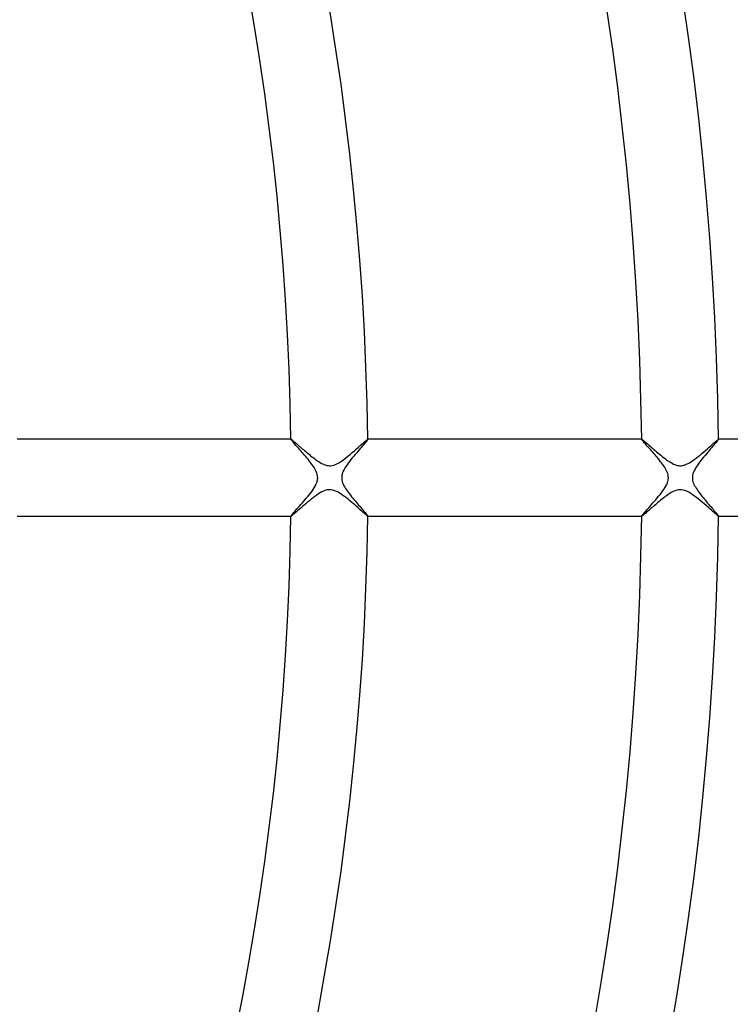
# Model space of a CAD drawing. Header units: millimetres. Extents: x -232 to 232, y -232 to 232.
# Tile 38 of 66: x 130 to 167, y -27 to 24. Entities that reach past the tile are written whole.
import ezdxf

# ---------------------------------------------------------------- set-up
doc = ezdxf.new("R2010")
doc.units = ezdxf.units.MM
doc.layers.add('HIDDEN', color=7, linetype='Continuous')
doc.layers.add('THICK', color=7, linetype='Continuous')

msp = doc.modelspace()

# ---------------------------------------------------------------- linework, layer by layer
at = {"layer": 'HIDDEN'}
for p, q in [((143.989, 2), (143.986, 2)), ((143.986, 1.998), (143.986, 1.999)), ((143.986, 1.999), (143.987, 1.999)), ((143.986, 1.997), (143.986, 1.998)), ((143.987, 1.999), (143.987, 2)), ((143.987, 2), (143.988, 2)), ((143.988, 2), (143.989, 2)), ((143.989, 2), (143.995, 1.998)), ((143.995, 1.998), (144.006, 1.992)), ((144.006, 1.992), (144.021, 1.981)), ((144.021, 1.981), (144.04, 1.967)), ((144.04, 1.967), (144.063, 1.949)), ((144.063, 1.949), (144.09, 1.928)), ((144.09, 1.928), (144.12, 1.903)), ((144.12, 1.903), (144.153, 1.875)), ((144.153, 1.875), (144.19, 1.844)), ((144.19, 1.844), (144.229, 1.81)), ((144.229, 1.81), (144.272, 1.773)), ((144.272, 1.773), (144.317, 1.734)), ((144.317, 1.734), (144.364, 1.693)), ((144.364, 1.693), (144.414, 1.65)), ((144.414, 1.65), (144.465, 1.605)), ((144.465, 1.605), (144.519, 1.559)), ((144.519, 1.559), (144.575, 1.51)), ((147.392, 1.495), (147.495, 1.586)), ((147.495, 1.586), (147.592, 1.672)), ((147.592, 1.672), (147.681, 1.751)), ((147.681, 1.751), (147.761, 1.821)), ((147.761, 1.821), (147.831, 1.882)), ((147.831, 1.882), (147.89, 1.932)), ((147.89, 1.932), (147.936, 1.969)), ((147.936, 1.969), (147.967, 1.992)), ((147.967, 1.992), (147.984, 2)), ((147.986, 2), (147.984, 2)), ((147.984, 2), (147.985, 2)), ((147.985, 2), (147.985, 2)), ((147.985, 2), (147.986, 1.999)), ((147.986, 1.999), (147.986, 1.999)), ((147.986, 1.999), (147.986, 1.998)), ((147.986, 1.998), (147.987, 1.997)), ((162.238, 1.999), (162.239, 2)), ((162.24, 2), (162.238, 2)), ((162.238, 1.998), (162.238, 1.999)), ((162.238, 1.999), (162.238, 1.999)), ((162.238, 1.997), (162.238, 1.998)), ((162.239, 2), (162.239, 2)), ((162.239, 2), (162.24, 2)), ((162.24, 2), (162.248, 1.997)), ((162.248, 1.997), (162.262, 1.989)), ((162.262, 1.989), (162.281, 1.975)), ((162.281, 1.975), (162.306, 1.957)), ((162.306, 1.957), (162.335, 1.933)), ((162.335, 1.933), (162.37, 1.904)), ((162.37, 1.904), (162.41, 1.87)), ((162.41, 1.87), (162.454, 1.832)), ((162.454, 1.832), (162.503, 1.791)), ((162.503, 1.791), (162.555, 1.745)), ((162.555, 1.745), (162.612, 1.696)), ((162.612, 1.696), (162.672, 1.644)), ((162.672, 1.644), (162.735, 1.589)), ((162.735, 1.589), (162.801, 1.532)), ((165.656, 1.506), (165.745, 1.584)), ((165.745, 1.584), (165.829, 1.659)), ((165.829, 1.659), (165.909, 1.73)), ((165.909, 1.73), (165.982, 1.794)), ((165.982, 1.794), (166.048, 1.852)), ((166.048, 1.852), (166.106, 1.902)), ((166.106, 1.902), (166.155, 1.943)), ((166.155, 1.943), (166.194, 1.974)), ((166.194, 1.974), (166.221, 1.993)), ((166.221, 1.993), (166.235, 2)), ((166.238, 2), (166.235, 2)), ((166.235, 2), (166.236, 2)), ((166.236, 2), (166.237, 2)), ((166.237, 2), (166.237, 1.999)), ((166.237, 1.999), (166.238, 1.999)), ((166.238, 1.999), (166.238, 1.998)), ((166.238, 1.998), (166.238, 1.997)), ((144.575, 1.51), (144.632, 1.461)), ((144.632, 1.461), (144.691, 1.41)), ((144.691, 1.41), (144.751, 1.359)), ((144.751, 1.359), (144.813, 1.306)), ((144.813, 1.306), (144.877, 1.253)), ((144.877, 1.253), (144.941, 1.2)), ((144.941, 1.2), (145.007, 1.147)), ((145.007, 1.147), (145.072, 1.095)), ((145.072, 1.095), (145.137, 1.044)), ((145.137, 1.044), (145.202, 0.994)), ((146.728, 0.947), (146.84, 1.031)), ((146.84, 1.031), (146.952, 1.12)), ((146.952, 1.12), (147.064, 1.213)), ((147.064, 1.213), (147.176, 1.307)), ((147.176, 1.307), (147.286, 1.402)), ((147.286, 1.402), (147.392, 1.495)), ((162.801, 1.532), (162.869, 1.473)), ((162.869, 1.473), (162.939, 1.413)), ((162.939, 1.413), (163.01, 1.352)), ((163.01, 1.352), (163.082, 1.291)), ((163.082, 1.291), (163.156, 1.23)), ((163.156, 1.23), (163.23, 1.169)), ((163.23, 1.169), (163.304, 1.109)), ((163.304, 1.109), (163.379, 1.051)), ((163.379, 1.051), (163.453, 0.994)), ((165.073, 1.019), (165.173, 1.097)), ((165.173, 1.097), (165.273, 1.178)), ((165.273, 1.178), (165.371, 1.26)), ((165.371, 1.26), (165.469, 1.343)), ((165.469, 1.343), (165.564, 1.425)), ((165.564, 1.425), (165.656, 1.506)), ((145.202, 0.994), (145.266, 0.947)), ((145.266, 0.947), (145.33, 0.901)), ((145.33, 0.901), (145.393, 0.858)), ((145.393, 0.858), (145.455, 0.818)), ((145.455, 0.818), (145.515, 0.782)), ((145.515, 0.782), (145.576, 0.748)), ((145.576, 0.748), (145.639, 0.716)), ((145.639, 0.716), (145.705, 0.687)), ((145.705, 0.687), (145.773, 0.662)), ((145.773, 0.662), (145.844, 0.642)), ((145.844, 0.642), (145.916, 0.63)), ((145.916, 0.63), (145.987, 0.625)), ((145.987, 0.625), (146.059, 0.627)), ((146.059, 0.627), (146.131, 0.638)), ((146.131, 0.638), (146.21, 0.658)), ((146.21, 0.658), (146.3, 0.69)), ((146.3, 0.69), (146.402, 0.738)), ((146.402, 0.738), (146.509, 0.799)), ((146.509, 0.799), (146.618, 0.869)), ((146.618, 0.869), (146.728, 0.947)), ((163.453, 0.994), (163.528, 0.939)), ((163.528, 0.939), (163.602, 0.886)), ((163.602, 0.886), (163.676, 0.837)), ((163.676, 0.837), (163.75, 0.791)), ((163.75, 0.791), (163.823, 0.749)), ((163.823, 0.749), (163.895, 0.713)), ((163.895, 0.713), (163.963, 0.684)), ((163.963, 0.684), (164.027, 0.661)), ((164.027, 0.661), (164.088, 0.644)), ((164.088, 0.644), (164.144, 0.633)), ((164.144, 0.633), (164.199, 0.626)), ((164.199, 0.626), (164.252, 0.625)), ((164.252, 0.625), (164.306, 0.627)), ((164.306, 0.627), (164.359, 0.634)), ((164.359, 0.634), (164.413, 0.645)), ((164.413, 0.645), (164.47, 0.661)), ((164.47, 0.661), (164.535, 0.684)), ((164.535, 0.684), (164.609, 0.717)), ((164.609, 0.717), (164.693, 0.76)), ((164.693, 0.76), (164.785, 0.815)), ((164.785, 0.815), (164.879, 0.876)), ((164.879, 0.876), (164.975, 0.945)), ((164.975, 0.945), (165.073, 1.019)), ((145.232, -0.972), (145.136, -1.044)), ((145.326, -0.904), (145.232, -0.972)), ((145.418, -0.842), (145.326, -0.904)), ((145.509, -0.786), (145.418, -0.842)), ((145.596, -0.737), (145.509, -0.786)), ((145.676, -0.699), (145.596, -0.737)), ((145.746, -0.671), (145.676, -0.699)), ((145.808, -0.652), (145.746, -0.671)), ((145.864, -0.638), (145.808, -0.652)), ((145.919, -0.629), (145.864, -0.638)), ((145.974, -0.625), (145.919, -0.629)), ((146.029, -0.625), (145.974, -0.625)), ((146.085, -0.63), (146.029, -0.625)), ((146.143, -0.64), (146.085, -0.63)), ((146.207, -0.657), (146.143, -0.64)), ((146.276, -0.681), (146.207, -0.657)), ((146.352, -0.713), (146.276, -0.681)), ((146.434, -0.755), (146.352, -0.713)), ((146.519, -0.805), (146.434, -0.755)), ((146.604, -0.86), (146.519, -0.805)), ((146.691, -0.92), (146.604, -0.86)), ((146.779, -0.985), (146.691, -0.92)), ((146.867, -1.053), (146.779, -0.985)), ((163.466, -0.984), (163.402, -1.033)), ((163.53, -0.937), (163.466, -0.984)), ((163.593, -0.892), (163.53, -0.937)), ((163.655, -0.851), (163.593, -0.892)), ((163.715, -0.812), (163.655, -0.851)), ((163.775, -0.776), (163.715, -0.812)), ((163.839, -0.741), (163.775, -0.776)), ((163.91, -0.706), (163.839, -0.741)), ((163.986, -0.675), (163.91, -0.706)), ((164.066, -0.649), (163.986, -0.675)), ((164.147, -0.632), (164.066, -0.649)), ((164.228, -0.625), (164.147, -0.632)), ((164.31, -0.627), (164.228, -0.625)), ((164.395, -0.641), (164.31, -0.627)), ((164.486, -0.666), (164.395, -0.641)), ((164.584, -0.705), (164.486, -0.666)), ((164.685, -0.756), (164.584, -0.705)), ((164.787, -0.816), (164.685, -0.756)), ((164.889, -0.883), (164.787, -0.816)), ((164.99, -0.955), (164.889, -0.883)), ((165.091, -1.032), (164.99, -0.955)), ((144.581, -1.505), (144.496, -1.578)), ((144.669, -1.429), (144.581, -1.505)), ((144.759, -1.352), (144.669, -1.429)), ((144.851, -1.274), (144.759, -1.352)), ((144.946, -1.197), (144.851, -1.274)), ((145.041, -1.119), (144.946, -1.197)), ((145.136, -1.044), (145.041, -1.119)), ((146.955, -1.123), (146.867, -1.053)), ((147.043, -1.195), (146.955, -1.123)), ((147.13, -1.268), (147.043, -1.195)), ((147.216, -1.341), (147.13, -1.268)), ((147.3, -1.414), (147.216, -1.341)), ((147.382, -1.486), (147.3, -1.414)), ((147.462, -1.556), (147.382, -1.486)), ((162.828, -1.508), (162.771, -1.558)), ((162.887, -1.457), (162.828, -1.508)), ((162.948, -1.404), (162.887, -1.457)), ((163.011, -1.351), (162.948, -1.404)), ((163.074, -1.298), (163.011, -1.351)), ((163.139, -1.244), (163.074, -1.298)), ((163.204, -1.19), (163.139, -1.244)), ((163.271, -1.136), (163.204, -1.19)), ((163.336, -1.084), (163.271, -1.136)), ((163.402, -1.033), (163.336, -1.084)), ((165.193, -1.113), (165.091, -1.032)), ((165.295, -1.196), (165.193, -1.113)), ((165.397, -1.282), (165.295, -1.196)), ((165.497, -1.367), (165.397, -1.282)), ((165.595, -1.453), (165.497, -1.367)), ((165.689, -1.536), (165.595, -1.453)), ((165.779, -1.615), (165.689, -1.536)), ((143.986, -1.998), (143.986, -1.997)), ((143.986, -1.999), (143.986, -1.998)), ((143.987, -1.999), (143.986, -1.999)), ((143.986, -2), (143.989, -2)), ((143.987, -2), (143.987, -1.999)), ((143.988, -2), (143.987, -2)), ((143.989, -2), (143.988, -2)), ((144.001, -1.995), (143.989, -2)), ((144.023, -1.98), (144.001, -1.995)), ((144.056, -1.955), (144.023, -1.98)), ((144.097, -1.922), (144.056, -1.955)), ((144.147, -1.88), (144.097, -1.922)), ((144.205, -1.831), (144.147, -1.88)), ((144.269, -1.776), (144.205, -1.831)), ((144.34, -1.714), (144.269, -1.776)), ((144.416, -1.648), (144.34, -1.714)), ((144.496, -1.578), (144.416, -1.648)), ((147.538, -1.624), (147.462, -1.556)), ((147.61, -1.688), (147.538, -1.624)), ((147.678, -1.747), (147.61, -1.688)), ((147.74, -1.802), (147.678, -1.747)), ((147.796, -1.852), (147.74, -1.802)), ((147.847, -1.895), (147.796, -1.852)), ((147.89, -1.932), (147.847, -1.895)), ((147.925, -1.961), (147.89, -1.932)), ((147.953, -1.983), (147.925, -1.961)), ((147.973, -1.996), (147.953, -1.983)), ((147.984, -2), (147.973, -1.996)), ((147.985, -2), (147.984, -2)), ((147.984, -2), (147.986, -2)), ((147.986, -1.999), (147.985, -2)), ((147.985, -2), (147.985, -2)), ((147.987, -1.997), (147.986, -1.998)), ((147.986, -1.998), (147.986, -1.999)), ((147.986, -1.999), (147.986, -1.999)), ((162.238, -1.998), (162.238, -1.997)), ((162.238, -1.999), (162.238, -1.998)), ((162.239, -2), (162.238, -1.999)), ((162.238, -1.999), (162.238, -1.999)), ((162.238, -2), (162.24, -2)), ((162.24, -2), (162.239, -2)), ((162.239, -2), (162.239, -2)), ((162.248, -1.997), (162.24, -2)), ((162.26, -1.99), (162.248, -1.997)), ((162.278, -1.978), (162.26, -1.99)), ((162.3, -1.961), (162.278, -1.978)), ((162.326, -1.94), (162.3, -1.961)), ((162.357, -1.915), (162.326, -1.94)), ((162.391, -1.886), (162.357, -1.915)), ((162.429, -1.854), (162.391, -1.886)), ((162.47, -1.819), (162.429, -1.854)), ((162.514, -1.781), (162.47, -1.819)), ((162.561, -1.741), (162.514, -1.781)), ((162.61, -1.698), (162.561, -1.741)), ((162.661, -1.653), (162.61, -1.698)), ((162.715, -1.606), (162.661, -1.653)), ((162.771, -1.558), (162.715, -1.606)), ((165.863, -1.689), (165.779, -1.615)), ((165.94, -1.757), (165.863, -1.689)), ((166.009, -1.818), (165.94, -1.757)), ((166.071, -1.872), (166.009, -1.818)), ((166.123, -1.917), (166.071, -1.872)), ((166.166, -1.953), (166.123, -1.917)), ((166.2, -1.979), (166.166, -1.953)), ((166.223, -1.995), (166.2, -1.979)), ((166.235, -2), (166.223, -1.995)), ((166.235, -2), (166.238, -2)), ((166.236, -2), (166.235, -2)), ((166.237, -2), (166.236, -2)), ((166.238, -1.999), (166.237, -1.999)), ((166.237, -1.999), (166.237, -2)), ((166.238, -1.997), (166.238, -1.998)), ((166.238, -1.998), (166.238, -1.999))]:
    msp.add_line(p, q, dxfattribs=at)
for radius, start, end in [(182.25, 0.49206, 89.50793), (181.875, 0.4908, 89.50919), (184.625, 179.99998, 0), (184.25, 179.99998, 0), (183.875, 179.99998, 0), (183.5, 179.99998, 0), (183.125, 179.99998, 0), (182.75, 179.99998, 0), (182.375, 179.99998, 0), (182, 179.99998, 0), (181.625, 179.99998, 0), (181.25, 179.99998, 0), (180.875, 179.99998, 0), (180.5, 179.99998, 0), (180.125, 179.99998, 0), (179.75, 179.99998, 0), (179.375, 179.99998, 0), (179, 179.99998, 0), (178.625, 179.99998, 0), (178.25, 179.99998, 0), (181.875, 270.49081, 359.5092), (182.25, 270.49207, 359.50794)]:
    msp.add_arc((0, 0), radius, start, end, dxfattribs=at)
at = {"layer": 'THICK'}
for p, q in [((143.986, 2), (129.735, 2)), ((143.989, 1.989), (143.986, 1.997)), ((143.998, 1.975), (143.989, 1.989)), ((144.012, 1.956), (143.998, 1.975)), ((144.032, 1.931), (144.012, 1.956)), ((144.057, 1.901), (144.032, 1.931)), ((144.087, 1.866), (144.057, 1.901)), ((144.121, 1.826), (144.087, 1.866)), ((144.159, 1.783), (144.121, 1.826)), ((144.2, 1.736), (144.159, 1.783)), ((144.246, 1.685), (144.2, 1.736)), ((144.294, 1.63), (144.246, 1.685)), ((144.345, 1.573), (144.294, 1.63)), ((144.398, 1.513), (144.345, 1.573)), ((147.652, 1.589), (147.591, 1.519)), ((147.71, 1.656), (147.652, 1.589)), ((147.764, 1.718), (147.71, 1.656)), ((147.812, 1.775), (147.764, 1.718)), ((147.856, 1.826), (147.812, 1.775)), ((147.895, 1.872), (147.856, 1.826)), ((147.927, 1.911), (147.895, 1.872)), ((147.953, 1.944), (147.927, 1.911)), ((147.971, 1.969), (147.953, 1.944)), ((147.983, 1.987), (147.971, 1.969)), ((147.987, 1.997), (147.983, 1.987)), ((162.238, 2), (147.986, 2)), ((162.241, 1.988), (162.238, 1.997)), ((162.251, 1.972), (162.241, 1.988)), ((162.268, 1.95), (162.251, 1.972)), ((162.291, 1.922), (162.268, 1.95)), ((162.319, 1.888), (162.291, 1.922)), ((162.352, 1.849), (162.319, 1.888)), ((162.39, 1.806), (162.352, 1.849)), ((162.432, 1.758), (162.39, 1.806)), ((162.478, 1.706), (162.432, 1.758)), ((162.527, 1.65), (162.478, 1.706)), ((162.579, 1.592), (162.527, 1.65)), ((162.634, 1.53), (162.579, 1.592)), ((165.87, 1.551), (165.808, 1.48)), ((165.929, 1.619), (165.87, 1.551)), ((165.983, 1.682), (165.929, 1.619)), ((166.034, 1.74), (165.983, 1.682)), ((166.08, 1.793), (166.034, 1.74)), ((166.12, 1.841), (166.08, 1.793)), ((166.156, 1.883), (166.12, 1.841)), ((166.185, 1.92), (166.156, 1.883)), ((166.208, 1.949), (166.185, 1.92)), ((166.225, 1.972), (166.208, 1.949)), ((166.235, 1.988), (166.225, 1.972)), ((166.238, 1.997), (166.235, 1.988)), ((178.489, 2), (166.238, 2)), ((144.454, 1.45), (144.398, 1.513)), ((144.512, 1.385), (144.454, 1.45)), ((144.571, 1.317), (144.512, 1.385)), ((144.631, 1.248), (144.571, 1.317)), ((144.692, 1.177), (144.631, 1.248)), ((144.754, 1.104), (144.692, 1.177)), ((144.815, 1.031), (144.754, 1.104)), ((144.875, 0.957), (144.815, 1.031)), ((147.175, 1.028), (147.104, 0.94)), ((147.248, 1.116), (147.175, 1.028)), ((147.32, 1.202), (147.248, 1.116)), ((147.391, 1.286), (147.32, 1.202)), ((147.46, 1.367), (147.391, 1.286)), ((147.527, 1.445), (147.46, 1.367)), ((147.591, 1.519), (147.527, 1.445)), ((162.691, 1.466), (162.634, 1.53)), ((162.749, 1.399), (162.691, 1.466)), ((162.809, 1.331), (162.749, 1.399)), ((162.871, 1.26), (162.809, 1.331)), ((162.932, 1.189), (162.871, 1.26)), ((162.993, 1.118), (162.932, 1.189)), ((163.052, 1.047), (162.993, 1.118)), ((163.111, 0.975), (163.052, 1.047)), ((165.46, 1.07), (165.388, 0.981)), ((165.533, 1.158), (165.46, 1.07)), ((165.605, 1.243), (165.533, 1.158)), ((165.675, 1.325), (165.605, 1.243)), ((165.743, 1.404), (165.675, 1.325)), ((165.808, 1.48), (165.743, 1.404)), ((144.934, 0.885), (144.875, 0.957)), ((144.99, 0.812), (144.934, 0.885)), ((145.044, 0.741), (144.99, 0.812)), ((145.095, 0.67), (145.044, 0.741)), ((145.143, 0.601), (145.095, 0.67)), ((145.187, 0.533), (145.143, 0.601)), ((145.229, 0.463), (145.187, 0.533)), ((146.847, 0.589), (146.794, 0.505)), ((146.905, 0.676), (146.847, 0.589)), ((146.968, 0.763), (146.905, 0.676)), ((147.035, 0.851), (146.968, 0.763)), ((147.104, 0.94), (147.035, 0.851)), ((163.168, 0.905), (163.111, 0.975)), ((163.223, 0.835), (163.168, 0.905)), ((163.276, 0.766), (163.223, 0.835)), ((163.326, 0.698), (163.276, 0.766)), ((163.372, 0.631), (163.326, 0.698)), ((163.417, 0.564), (163.372, 0.631)), ((163.46, 0.496), (163.417, 0.564)), ((165.063, 0.536), (165.012, 0.45)), ((165.12, 0.624), (165.063, 0.536)), ((165.181, 0.713), (165.12, 0.624)), ((165.248, 0.802), (165.181, 0.713)), ((165.316, 0.892), (165.248, 0.802)), ((165.388, 0.981), (165.316, 0.892)), ((145.268, 0.391), (145.229, 0.463)), ((145.303, 0.316), (145.268, 0.391)), ((145.333, 0.24), (145.303, 0.316)), ((145.356, 0.162), (145.333, 0.24)), ((145.37, 0.082), (145.356, 0.162)), ((145.376, 0), (145.37, 0.082)), ((145.373, -0.053), (145.376, 0)), ((146.627, 0.062), (146.624, 0)), ((146.624, 0), (146.627, -0.063)), ((146.636, 0.125), (146.627, 0.062)), ((146.652, 0.192), (146.636, 0.125)), ((146.675, 0.263), (146.652, 0.192)), ((146.707, 0.34), (146.675, 0.263)), ((146.747, 0.421), (146.707, 0.34)), ((146.794, 0.505), (146.747, 0.421)), ((163.499, 0.427), (163.46, 0.496)), ((163.535, 0.357), (163.499, 0.427)), ((163.566, 0.286), (163.535, 0.357)), ((163.591, 0.216), (163.566, 0.286)), ((163.61, 0.144), (163.591, 0.216)), ((163.622, 0.072), (163.61, 0.144)), ((163.626, 0), (163.622, 0.072)), ((163.622, -0.065), (163.626, 0)), ((164.878, 0.068), (164.874, 0)), ((164.874, 0), (164.878, -0.07)), ((164.888, 0.136), (164.878, 0.068)), ((164.906, 0.207), (164.888, 0.136)), ((164.933, 0.283), (164.906, 0.207)), ((164.968, 0.365), (164.933, 0.283)), ((165.012, 0.45), (164.968, 0.365)), ((145.195, -0.52), (145.244, -0.436)), ((145.244, -0.436), (145.285, -0.357)), ((145.285, -0.357), (145.316, -0.285)), ((145.316, -0.285), (145.34, -0.219)), ((145.34, -0.219), (145.356, -0.16)), ((145.356, -0.16), (145.367, -0.106)), ((145.367, -0.106), (145.373, -0.053)), ((146.627, -0.063), (146.637, -0.127)), ((146.637, -0.127), (146.652, -0.194)), ((146.652, -0.194), (146.675, -0.265)), ((146.675, -0.265), (146.706, -0.34)), ((146.706, -0.34), (146.744, -0.415)), ((146.744, -0.415), (146.785, -0.489)), ((146.785, -0.489), (146.829, -0.561)), ((163.446, -0.519), (163.496, -0.433)), ((163.496, -0.433), (163.539, -0.349)), ((163.539, -0.349), (163.572, -0.27)), ((163.572, -0.27), (163.597, -0.197)), ((163.597, -0.197), (163.613, -0.129)), ((163.613, -0.129), (163.622, -0.065)), ((164.878, -0.07), (164.889, -0.14)), ((164.889, -0.14), (164.907, -0.209)), ((164.907, -0.209), (164.93, -0.278)), ((164.93, -0.278), (164.959, -0.346)), ((164.959, -0.346), (164.993, -0.415)), ((164.993, -0.415), (165.031, -0.483)), ((165.031, -0.483), (165.073, -0.551)), ((144.799, -1.051), (144.873, -0.961)), ((144.873, -0.961), (144.945, -0.871)), ((144.945, -0.871), (145.014, -0.781)), ((145.014, -0.781), (145.08, -0.692)), ((145.08, -0.692), (145.14, -0.605)), ((145.14, -0.605), (145.195, -0.52)), ((146.829, -0.561), (146.874, -0.63)), ((146.874, -0.63), (146.923, -0.7)), ((146.923, -0.7), (146.974, -0.771)), ((146.974, -0.771), (147.028, -0.843)), ((147.028, -0.843), (147.085, -0.915)), ((147.085, -0.915), (147.143, -0.989)), ((147.143, -0.989), (147.203, -1.062)), ((163.046, -1.054), (163.12, -0.965)), ((163.12, -0.965), (163.192, -0.875)), ((163.192, -0.875), (163.262, -0.785)), ((163.262, -0.785), (163.328, -0.695)), ((163.328, -0.695), (163.39, -0.606)), ((163.39, -0.606), (163.446, -0.519)), ((165.073, -0.551), (165.117, -0.619)), ((165.117, -0.619), (165.163, -0.686)), ((165.163, -0.686), (165.212, -0.753)), ((165.212, -0.753), (165.263, -0.822)), ((165.263, -0.822), (165.317, -0.892)), ((165.317, -0.892), (165.373, -0.963)), ((165.373, -0.963), (165.431, -1.034)), ((144.361, -1.555), (144.428, -1.479)), ((144.428, -1.479), (144.499, -1.399)), ((144.499, -1.399), (144.572, -1.316)), ((144.572, -1.316), (144.647, -1.229)), ((144.647, -1.229), (144.723, -1.141)), ((144.723, -1.141), (144.799, -1.051)), ((147.203, -1.062), (147.264, -1.136)), ((147.264, -1.136), (147.326, -1.209)), ((147.326, -1.209), (147.388, -1.282)), ((147.388, -1.282), (147.448, -1.353)), ((147.448, -1.353), (147.507, -1.421)), ((147.507, -1.421), (147.564, -1.487)), ((147.564, -1.487), (147.619, -1.551)), ((162.623, -1.542), (162.688, -1.469)), ((162.688, -1.469), (162.755, -1.393)), ((162.755, -1.393), (162.825, -1.313)), ((162.825, -1.313), (162.897, -1.229)), ((162.897, -1.229), (162.971, -1.143)), ((162.971, -1.143), (163.046, -1.054)), ((165.431, -1.034), (165.49, -1.106)), ((165.49, -1.106), (165.55, -1.177)), ((165.55, -1.177), (165.61, -1.249)), ((165.61, -1.249), (165.67, -1.32)), ((165.67, -1.32), (165.73, -1.389)), ((165.73, -1.389), (165.789, -1.457)), ((165.789, -1.457), (165.845, -1.522)), ((165.845, -1.522), (165.899, -1.585)), ((129.735, -2), (143.986, -2)), ((143.986, -1.997), (143.991, -1.987)), ((143.991, -1.987), (144.004, -1.967)), ((144.004, -1.967), (144.025, -1.94)), ((144.025, -1.94), (144.054, -1.904)), ((144.054, -1.904), (144.091, -1.861)), ((144.091, -1.861), (144.134, -1.811)), ((144.134, -1.811), (144.183, -1.755)), ((144.183, -1.755), (144.238, -1.693)), ((144.238, -1.693), (144.297, -1.627)), ((144.297, -1.627), (144.361, -1.555)), ((147.619, -1.551), (147.671, -1.611)), ((147.671, -1.611), (147.721, -1.668)), ((147.721, -1.668), (147.767, -1.722)), ((147.767, -1.722), (147.81, -1.772)), ((147.81, -1.772), (147.849, -1.818)), ((147.849, -1.818), (147.884, -1.859)), ((147.884, -1.859), (147.914, -1.896)), ((147.914, -1.896), (147.94, -1.927)), ((147.94, -1.927), (147.96, -1.954)), ((147.96, -1.954), (147.975, -1.974)), ((147.975, -1.974), (147.984, -1.989)), ((147.984, -1.989), (147.987, -1.997)), ((147.986, -2), (162.238, -2)), ((162.238, -1.997), (162.241, -1.988)), ((162.241, -1.988), (162.252, -1.972)), ((162.252, -1.972), (162.27, -1.948)), ((162.27, -1.948), (162.294, -1.918)), ((162.294, -1.918), (162.325, -1.881)), ((162.325, -1.881), (162.362, -1.838)), ((162.362, -1.838), (162.405, -1.789)), ((162.405, -1.789), (162.453, -1.734)), ((162.453, -1.734), (162.505, -1.675)), ((162.505, -1.675), (162.562, -1.611)), ((162.562, -1.611), (162.623, -1.542)), ((165.899, -1.585), (165.951, -1.645)), ((165.951, -1.645), (166, -1.701)), ((166, -1.701), (166.046, -1.754)), ((166.046, -1.754), (166.087, -1.802)), ((166.087, -1.802), (166.125, -1.847)), ((166.125, -1.847), (166.158, -1.886)), ((166.158, -1.886), (166.186, -1.921)), ((166.186, -1.921), (166.208, -1.949)), ((166.208, -1.949), (166.225, -1.972)), ((166.225, -1.972), (166.235, -1.988)), ((166.235, -1.988), (166.238, -1.997)), ((166.238, -2), (178.489, -2))]:
    msp.add_line(p, q, dxfattribs=at)
for radius, start, end in [(190, 0.60229, 89.39775), (188.625, 0.50919, 89.49079), (188.25, 0.50839, 89.4916), (187.875, 0.50758, 89.4924), (187.125, 0.50586, 89.49412), (187.5, 0.50672, 89.49326), (186.75, 0.50501, 89.49503), (186.375, 0.50409, 89.49595), (185.625, 0.50214, 89.49784), (186, 0.50311, 89.49687), (185.25, 0.50117, 89.49887), (184.5, 0.49905, 89.50094), (184.875, 0.50013, 89.4999), (184.125, 0.49796, 89.50202), (183.75, 0.49687, 89.50317), (183, 0.49452, 89.50546), (183.375, 0.49572, 89.50432), (182.625, 0.49332, 89.50666), (178.5, 0.6412, 89.35884), (177.875, 0.64423, 89.35575), (166.25, 0.68841, 89.31157), (162.25, 0.70543, 89.29461), (148, 0.77332, 89.22666), (144, 0.79481, 89.20517), (182.5, 179.99998, 0), (182.625, 270.49334, 359.50668), (183, 270.49454, 359.50548), (183.375, 270.49568, 359.50428), (183.75, 270.49683, 359.50313), (184.125, 270.49798, 359.50204), (184.5, 270.49906, 359.50095), (184.875, 270.5001, 359.49987), (185.25, 270.50113, 359.49883), (185.625, 270.50216, 359.49786), (186, 270.50313, 359.49689), (186.375, 270.50405, 359.49591), (186.75, 270.50497, 359.49499), (187.125, 270.50588, 359.49414), (187.5, 270.50674, 359.49328), (187.875, 270.5076, 359.49242), (188.25, 270.5084, 359.49161), (188.625, 270.50921, 359.49081), (190, 270.60225, 359.39771), (178.5, 270.64116, 359.3588), (162.25, 270.70539, 359.29457), (148, 270.77334, 359.22668), (166.25, 270.68843, 359.31159), (144, 270.79483, 359.20519), (177.875, 270.64425, 359.35577)]:
    msp.add_arc((0, 0), radius, start, end, dxfattribs=at)

doc.saveas('drawing.dxf')
